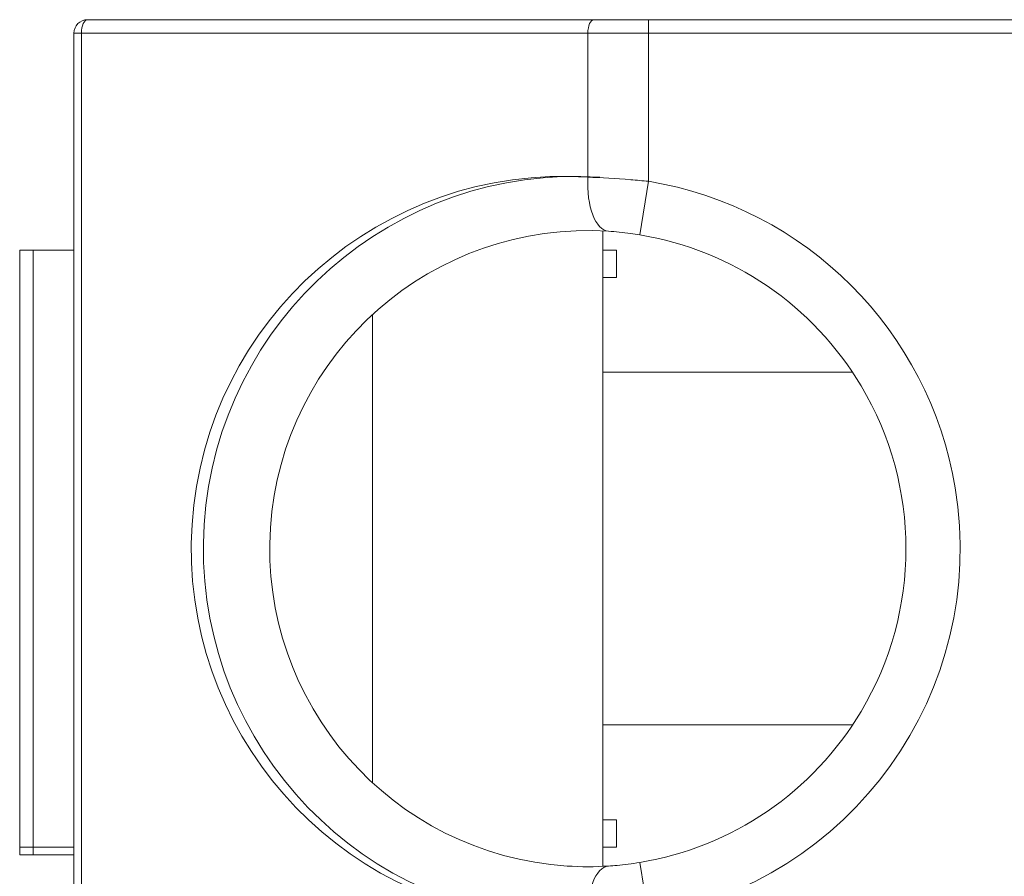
# Model space of a CAD drawing. Header units: inches. Extents: x -30 to 641, y 180 to 601.
# Tile 223 of 234: x 617.16 to 620.79, y 555.56 to 558.72. Entities that reach past the tile are written whole.
import ezdxf

# ---------------------------------------------------------------- set-up
doc = ezdxf.new("R2010")
doc.units = ezdxf.units.IN
doc.header["$MEASUREMENT"] = 0
doc.layers.add('1', color=7, linetype='Continuous')

# ---------------------------------------------------------------- blocks, each defined once
blk = doc.blocks.new('block 1811')
at = {"layer": '1', "color": 155, "lineweight": 18, "true_color": 0x4c7299}
blk.add_lwpolyline([(617.1625, 555.6392), (617.1625, 555.6674)], dxfattribs=at)
blk = doc.blocks.new('block 1812')
at = {"layer": '1', "color": 155, "lineweight": 13, "true_color": 0x4c7299}
blk.add_lwpolyline([(617.2125, 555.6674), (617.2125, 555.6392)], dxfattribs=at)
blk = doc.blocks.new('block 1813')
at = {"layer": '1', "color": 155, "lineweight": 18, "true_color": 0x4c7299}
blk.add_lwpolyline([(617.2125, 555.6392), (617.1625, 555.6392)], dxfattribs=at)
blk = doc.blocks.new('block 1843')
at = {"layer": '1', "color": 155, "lineweight": 18, "true_color": 0x4c7299}
blk.add_lwpolyline([(617.1625, 555.6674), (617.1625, 557.8674)], dxfattribs=at)
blk = doc.blocks.new('block 1844')
at = {"layer": '1', "color": 155, "lineweight": 13, "true_color": 0x4c7299}
blk.add_lwpolyline([(617.2125, 557.8674), (617.2125, 555.6674)], dxfattribs=at)
blk = doc.blocks.new('block 1845')
at = {"layer": '1', "color": 155, "lineweight": 18, "true_color": 0x4c7299}
blk.add_lwpolyline([(617.2125, 555.6674), (617.1625, 555.6674)], dxfattribs=at)
blk = doc.blocks.new('block 1846')
at = {"layer": '1', "color": 155, "lineweight": 18, "true_color": 0x4c7299}
blk.add_lwpolyline([(617.1625, 557.8674), (617.2125, 557.8674)], dxfattribs=at)
blk = doc.blocks.new('block 1847')
at = {"layer": '1', "color": 155, "lineweight": 18, "true_color": 0x4c7299}
blk.add_lwpolyline([(617.3625, 554.8674), (617.3625, 558.6674)], dxfattribs=at)
blk = doc.blocks.new('block 1848')
at = {"layer": '1', "color": 155, "lineweight": 13, "true_color": 0x4c7299}
blk.add_lwpolyline([(617.3625, 558.6674), (617.3901, 558.6674)], dxfattribs=at)
blk = doc.blocks.new('block 1849')
at = {"layer": '1', "color": 155, "lineweight": 13, "true_color": 0x4c7299}
blk.add_lwpolyline([(617.3901, 558.6674), (617.3901, 554.8674)], dxfattribs=at)
blk = doc.blocks.new('block 1853')
at = {"layer": '1', "color": 155, "lineweight": 13, "true_color": 0x4c7299}
blk.add_lwpolyline([(619.2569, 558.6674), (617.3901, 558.6674)], dxfattribs=at)
blk = doc.blocks.new('block 1854')
at = {"layer": '1', "color": 155, "lineweight": 13, "true_color": 0x4c7299}
blk.add_lwpolyline([(619.2569, 558.137), (619.2569, 558.6674)], dxfattribs=at)
blk = doc.blocks.new('block 1856')
at = {"layer": '1', "color": 155, "lineweight": 18, "true_color": 0x4c7299}
blk.add_lwpolyline([(617.4125, 558.7174), (619.2792, 558.7174)], dxfattribs=at)
blk = doc.blocks.new('block 1857')
at = {"layer": '1', "color": 155, "lineweight": 13, "true_color": 0x4c7299}
blk.add_lwpolyline([(619.4479, 557.9242), (619.4805, 558.1215)], dxfattribs=at)
blk = doc.blocks.new('block 1858')
at = {"layer": '1', "color": 155, "lineweight": 13, "true_color": 0x4c7299}
blk.add_lwpolyline([(619.4479, 555.6105), (619.4805, 555.4132)], dxfattribs=at)
blk = doc.blocks.new('block 1859')
at = {"layer": '1', "color": 155, "lineweight": 13, "true_color": 0x4c7299}
blk.add_lwpolyline([(619.4805, 558.6674), (619.4805, 558.1215)], dxfattribs=at)
blk = doc.blocks.new('block 1860')
at = {"layer": '1', "color": 155, "lineweight": 13, "true_color": 0x4c7299}
blk.add_lwpolyline([(619.4805, 558.6674), (619.2569, 558.6674)], dxfattribs=at)
blk = doc.blocks.new('block 1861')
at = {"layer": '1', "color": 155, "lineweight": 13, "true_color": 0x4c7299}
blk.add_lwpolyline([(619.4805, 558.6674), (619.4805, 558.7174)], dxfattribs=at)
blk = doc.blocks.new('block 1862')
at = {"layer": '1', "color": 155, "lineweight": 18, "true_color": 0x4c7299}
blk.add_lwpolyline([(619.2792, 558.7174), (619.4805, 558.7174)], dxfattribs=at)
blk = doc.blocks.new('block 1867')
at = {"layer": '1', "color": 155, "lineweight": 18, "true_color": 0x4c7299}
blk.add_lwpolyline([(619.3625, 557.7674), (619.3625, 557.8674)], dxfattribs=at)
blk = doc.blocks.new('block 1868')
at = {"layer": '1', "color": 155, "lineweight": 18, "true_color": 0x4c7299}
blk.add_lwpolyline([(619.3625, 555.6674), (619.3625, 555.7674)], dxfattribs=at)
blk = doc.blocks.new('block 1890')
at = {"layer": '1', "color": 155, "lineweight": 18, "true_color": 0x4c7299}
blk.add_lwpolyline([(617.3625, 555.6392), (617.2125, 555.6392)], dxfattribs=at)
blk = doc.blocks.new('block 1910')
at = {"layer": '1', "color": 155, "lineweight": 18, "true_color": 0x4c7299}
blk.add_lwpolyline([(617.2125, 555.6674), (617.3625, 555.6674)], dxfattribs=at)
blk = doc.blocks.new('block 1911')
at = {"layer": '1', "color": 155, "lineweight": 18, "true_color": 0x4c7299}
blk.add_lwpolyline([(617.2125, 557.8674), (617.3625, 557.8674)], dxfattribs=at)
blk = doc.blocks.new('block 1912')
at = {"layer": '1', "color": 155, "lineweight": 18, "true_color": 0x4c7299}
blk.add_lwpolyline([(618.4625, 555.9051), (618.4625, 557.6297)], dxfattribs=at)
blk = doc.blocks.new('block 1913')
at = {"layer": '1', "color": 155, "lineweight": 18, "true_color": 0x4c7299}
blk.add_lwpolyline([(619.3125, 557.9386), (619.3125, 555.5962)], dxfattribs=at)
blk = doc.blocks.new('block 1914')
at = {"layer": '1', "color": 155, "lineweight": 18, "true_color": 0x4c7299}
blk.add_lwpolyline([(619.3625, 557.7674), (619.3125, 557.7674)], dxfattribs=at)
blk = doc.blocks.new('block 1915')
at = {"layer": '1', "color": 155, "lineweight": 18, "true_color": 0x4c7299}
blk.add_lwpolyline([(619.3125, 557.4174), (620.2327, 557.4174)], dxfattribs=at)
blk = doc.blocks.new('block 1916')
at = {"layer": '1', "color": 155, "lineweight": 18, "true_color": 0x4c7299}
blk.add_lwpolyline([(619.3125, 557.8674), (619.3625, 557.8674)], dxfattribs=at)
blk = doc.blocks.new('block 1917')
at = {"layer": '1', "color": 155, "lineweight": 18, "true_color": 0x4c7299}
blk.add_lwpolyline([(619.3125, 555.7674), (619.3625, 555.7674)], dxfattribs=at)
blk = doc.blocks.new('block 1918')
at = {"layer": '1', "color": 155, "lineweight": 18, "true_color": 0x4c7299}
blk.add_lwpolyline([(619.3125, 556.1174), (620.2327, 556.1174)], dxfattribs=at)
blk = doc.blocks.new('block 1919')
at = {"layer": '1', "color": 155, "lineweight": 18, "true_color": 0x4c7299}
blk.add_lwpolyline([(619.3625, 555.6674), (619.3125, 555.6674)], dxfattribs=at)
blk = doc.blocks.new('block 1922')
at = {"layer": '1', "color": 155, "lineweight": 13, "true_color": 0x4c7299}
blk.add_lwpolyline([(621.3125, 558.6674), (619.4805, 558.6674)], dxfattribs=at)
blk = doc.blocks.new('block 1923')
at = {"layer": '1', "color": 155, "lineweight": 18, "true_color": 0x4c7299}
blk.add_lwpolyline([(619.4805, 558.7174), (621.3125, 558.7174)], dxfattribs=at)
blk = doc.blocks.new('block 5203')
at = {"layer": '1', "color": 155, "lineweight": 13, "true_color": 0x4c7299}
blk.add_open_spline([(619.4805, 558.1215), (620.0606, 558.0257), (620.5153, 557.5711), (620.611, 556.991), (620.7345, 556.2431), (620.2284, 555.5367), (619.4805, 555.4132)], degree=3, knots=[0, 0, 0, 0, 1, 1, 1, 2, 2, 2, 2], dxfattribs=at)
blk = doc.blocks.new('block 5211')
at = {"layer": '1', "color": 155, "lineweight": 18, "true_color": 0x4c7299}
blk.add_open_spline([(617.4125, 558.7174), (617.3848, 558.7174), (617.3625, 558.695), (617.3625, 558.6674)], degree=3, dxfattribs=at)
blk = doc.blocks.new('block 5213')
at = {"layer": '1', "color": 155, "lineweight": 13, "true_color": 0x4c7299}
blk.add_open_spline([(619.2569, 558.137), (618.5005, 558.1864), (617.8473, 557.6132), (617.7979, 556.8568), (617.7485, 556.1004), (618.3216, 555.4472), (619.078, 555.3978), (619.1376, 555.3939), (619.1973, 555.3939), (619.2569, 555.3978)], degree=3, knots=[0, 0, 0, 0, 1, 1, 1, 2, 2, 2, 3, 3, 3, 3], dxfattribs=at)
blk = doc.blocks.new('block 5214')
at = {"layer": '1', "color": 155, "lineweight": 18, "true_color": 0x4c7299}
blk.add_open_spline([(619.4479, 555.6105), (619.7888, 555.6668), (620.0875, 555.8706), (620.2642, 556.1674)], degree=3, dxfattribs=at)
blk = doc.blocks.new('block 5215')
at = {"layer": '1', "color": 155, "lineweight": 18, "true_color": 0x4c7299}
blk.add_open_spline([(620.2642, 557.3674), (620.0875, 557.6642), (619.7888, 557.8679), (619.4479, 557.9242)], degree=3, dxfattribs=at)
blk = doc.blocks.new('block 5216')
at = {"layer": '1', "color": 155, "lineweight": 18, "true_color": 0x4c7299}
blk.add_open_spline([(620.2642, 556.1674), (620.4844, 556.5371), (620.4844, 556.9977), (620.2642, 557.3674)], degree=3, dxfattribs=at)
blk = doc.blocks.new('block 5220')
at = {"layer": '1', "color": 155, "lineweight": 18, "true_color": 0x4c7299}
blk.add_open_spline([(619.3333, 557.9374), (618.6871, 557.9796), (618.1291, 557.49), (618.0869, 556.8438), (618.0447, 556.1976), (618.5343, 555.6396), (619.1805, 555.5974), (619.2314, 555.594), (619.2824, 555.594), (619.3333, 555.5974)], degree=3, knots=[0, 0, 0, 0, 1, 1, 1, 2, 2, 2, 3, 3, 3, 3], dxfattribs=at)
blk = doc.blocks.new('block 5221')
at = {"layer": '1', "color": 155, "lineweight": 18, "true_color": 0x4c7299}
blk.add_open_spline([(619.3016, 558.137), (618.5452, 558.1864), (617.892, 557.6132), (617.8426, 556.8568), (617.7932, 556.1004), (618.3663, 555.4472), (619.1227, 555.3978), (619.1823, 555.3939), (619.242, 555.3939), (619.3016, 555.3978)], degree=3, knots=[0, 0, 0, 0, 1, 1, 1, 2, 2, 2, 3, 3, 3, 3], dxfattribs=at)
blk = doc.blocks.new('block 5364')
at = {"layer": '1', "color": 155, "lineweight": 13, "true_color": 0x4c7299}
blk.add_open_spline([(617.4125, 558.7174), (617.4001, 558.7174), (617.3901, 558.695), (617.3901, 558.6674)], degree=3, dxfattribs=at)
blk = doc.blocks.new('block 5366')
at = {"layer": '1', "color": 155, "lineweight": 13, "true_color": 0x4c7299}
blk.add_open_spline([(619.2792, 558.7174), (619.2669, 558.7174), (619.2569, 558.695), (619.2569, 558.6674)], degree=3, dxfattribs=at)
blk = doc.blocks.new('block 5367')
at = {"layer": '1', "color": 155, "lineweight": 13, "true_color": 0x4c7299}
blk.add_open_spline([(619.2569, 558.137), (619.2512, 558.029), (619.2851, 557.9405), (619.3333, 557.9374)], degree=3, dxfattribs=at)
blk = doc.blocks.new('block 5368')
at = {"layer": '1', "color": 155, "lineweight": 13, "true_color": 0x4c7299}
blk.add_open_spline([(619.3333, 555.5974), (619.2851, 555.5942), (619.2512, 555.5058), (619.2569, 555.3978)], degree=3, dxfattribs=at)
blk = doc.blocks.new('block 6563')
at = {"layer": '1', "color": 155, "lineweight": 18, "true_color": 0x4c7299}
blk.add_open_spline([(619.3333, 555.5974), (619.3434, 555.598), (619.3539, 555.5988), (619.3646, 555.5998), (619.3911, 555.6023), (619.4198, 555.6059), (619.4479, 555.6105)], degree=3, knots=[0, 0, 0, 0, 1, 1, 1, 2, 2, 2, 2], dxfattribs=at)
blk = doc.blocks.new('block 6564')
at = {"layer": '1', "color": 155, "lineweight": 18, "true_color": 0x4c7299}
blk.add_open_spline([(619.4479, 557.9242), (619.4367, 557.9261), (619.4254, 557.9278), (619.4143, 557.9293), (619.386, 557.9331), (619.3581, 557.9358), (619.3333, 557.9374)], degree=3, knots=[0, 0, 0, 0, 1, 1, 1, 2, 2, 2, 2], dxfattribs=at)
blk = doc.blocks.new('block 6565')
at = {"layer": '1', "color": 155, "lineweight": 13, "true_color": 0x4c7299}
blk.add_open_spline([(619.2569, 558.137), (619.3062, 558.135), (619.3602, 558.1319), (619.4149, 558.1275), (619.4365, 558.1257), (619.4585, 558.1237), (619.4805, 558.1215)], degree=3, knots=[0, 0, 0, 0, 1, 1, 1, 2, 2, 2, 2], dxfattribs=at)

msp = doc.modelspace()

# ---------------------------------------------------------------- block references
at = {"layer": '1'}
for name in ['block 5211', 'block 5364', 'block 1856', 'block 5366', 'block 1862', 'block 1861', 'block 1923', 'block 1847', 'block 1848', 'block 1849', 'block 1853', 'block 1854', 'block 1860', 'block 1859', 'block 1922', 'block 5213', 'block 5221', 'block 5367', 'block 6565', 'block 1857', 'block 5203', 'block 5220', 'block 1913', 'block 6564', 'block 5215', 'block 1843', 'block 1846', 'block 1844', 'block 1911', 'block 1916', 'block 1867', 'block 1914', 'block 1912', 'block 1915', 'block 5216', 'block 5214', 'block 1918', 'block 1917', 'block 1868', 'block 1811', 'block 1845', 'block 1812', 'block 1910', 'block 1919', 'block 1813', 'block 1890', 'block 5368', 'block 6563', 'block 1858']:
    msp.add_blockref(name, (0, 0), dxfattribs=at)

doc.saveas('drawing.dxf')
